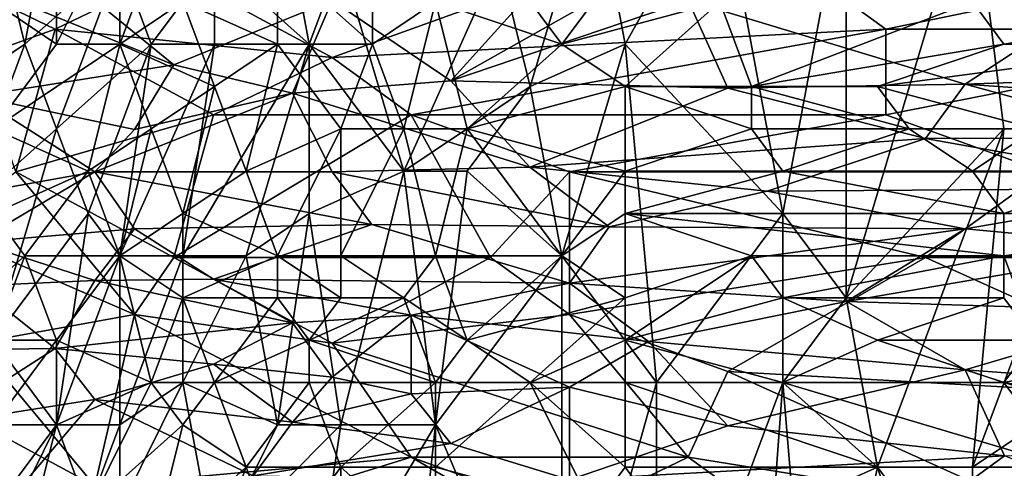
# Model space of a CAD drawing. Extents: x -0.3 to 0.3, y -0.266 to 0.266.
# Tile 176 of 256: x -0.185 to -0.144, y 0.173 to 0.192. Entities that reach past the tile are written whole.
import ezdxf

# ---------------------------------------------------------------- set-up
doc = ezdxf.new("R2010")
doc.units = 0

msp = doc.modelspace()

# ---------------------------------------------------------------- linework, layer by layer
for points in [[(-0.223522, 0.202731, 0.012), (-0.186436, 0.1716, 0.575792), (-0.185174, 0.170429, 0.584312)], [(-0.156664, 0.141082, 0.506885), (-0.20835, 0.187559, 0.012), (-0.223522, 0.202731, 0.012)], [(-0.156664, 0.141082, 0.506885), (-0.223522, 0.202731, 0.012), (-0.185174, 0.170429, 0.584312)], [(-0.140025, 0.186964, 0.769474), (-0.141346, 0.201117, 0.769267), (-0.145311, 0.197579, 0.769476)], [(-0.183631, 0.197579, 0.763275), (-0.186274, 0.19581, 0.762068), (-0.184953, 0.190503, 0.763834)], [(-0.183631, 0.197579, 0.763275), (-0.184953, 0.190503, 0.763834), (-0.180989, 0.194041, 0.765191)], [(-0.174381, 0.197626, 0.766906), (-0.177024, 0.194041, 0.766658), (-0.17306, 0.190503, 0.76798)], [(-0.17306, 0.190503, 0.76798), (-0.171739, 0.194041, 0.767885), (-0.174381, 0.197626, 0.766906)], [(-0.16381, 0.188733, 0.769291), (-0.161167, 0.197579, 0.768958), (-0.165132, 0.194041, 0.768817)], [(-0.16381, 0.188733, 0.769291), (-0.159846, 0.190503, 0.769474), (-0.161167, 0.197579, 0.768958)], [(-0.159846, 0.190503, 0.769474), (-0.155882, 0.197579, 0.769339), (-0.161167, 0.197579, 0.768958)], [(-0.153239, 0.183426, 0.769992), (-0.155882, 0.197579, 0.769339), (-0.159846, 0.190503, 0.769474)], [(-0.153239, 0.183426, 0.769992), (-0.150596, 0.197579, 0.769504), (-0.155882, 0.197579, 0.769339)], [(-0.150596, 0.197579, 0.769504), (-0.153239, 0.183426, 0.769992), (-0.150596, 0.179888, 0.77008)], [(-0.150596, 0.179888, 0.77008), (-0.145311, 0.197579, 0.769476), (-0.150596, 0.197579, 0.769504)], [(-0.150596, 0.179888, 0.77008), (-0.143989, 0.186964, 0.769687), (-0.145311, 0.197579, 0.769476)], [(-0.143989, 0.186964, 0.769687), (-0.140025, 0.186964, 0.769474), (-0.145311, 0.197579, 0.769476)], [(-0.186274, 0.19581, 0.762068), (-0.187596, 0.188733, 0.76256), (-0.184953, 0.190503, 0.763834)], [(-0.183631, 0.194041, 0.705367), (-0.180989, 0.19581, 0.70499), (-0.183631, 0.190503, 0.703499)], [(-0.183631, 0.190503, 0.703499), (-0.180989, 0.19581, 0.70499), (-0.180989, 0.190503, 0.702293)], [(-0.180989, 0.19581, 0.70499), (-0.179667, 0.194041, 0.703474), (-0.180989, 0.190503, 0.702293)], [(-0.155547, 0.195915, 0.693032), (-0.172099, 0.189944, 0.693253), (-0.17872, 0.193527, 0.693852)], [(-0.172099, 0.189944, 0.693253), (-0.155547, 0.195915, 0.693032), (-0.148926, 0.191138, 0.692397)], [(-0.137339, 0.193527, 0.692099), (-0.148926, 0.191138, 0.692397), (-0.155547, 0.195915, 0.693032)], [(-0.172099, 0.192332, 1.138751), (-0.167133, 0.188964, 1.13203), (-0.162168, 0.194484, 1.141397)], [(-0.162168, 0.194484, 1.141397), (-0.167133, 0.188964, 1.13203), (-0.158857, 0.193643, 1.139836)], [(-0.183631, 0.190503, 0.703499), (-0.186274, 0.192272, 0.706226), (-0.183631, 0.194041, 0.705367)], [(-0.183631, 0.186964, 0.765076), (-0.180989, 0.194041, 0.765191), (-0.184953, 0.190503, 0.763834)], [(-0.183631, 0.186964, 0.765076), (-0.179667, 0.190503, 0.766235), (-0.180989, 0.194041, 0.765191)], [(-0.179667, 0.190503, 0.766235), (-0.177024, 0.194041, 0.766658), (-0.180989, 0.194041, 0.765191)], [(-0.179667, 0.194041, 0.703474), (-0.178346, 0.192272, 0.702227), (-0.180989, 0.190503, 0.702293)], [(-0.177024, 0.190503, 0.767073), (-0.177024, 0.194041, 0.766658), (-0.179667, 0.190503, 0.766235)], [(-0.178346, 0.192272, 0.702227), (-0.174381, 0.194041, 0.702214), (-0.174381, 0.190503, 0.7008)], [(-0.177024, 0.190503, 0.767073), (-0.17306, 0.190503, 0.76798), (-0.177024, 0.194041, 0.766658)], [(-0.170417, 0.194041, 0.701883), (-0.170417, 0.190503, 0.700528), (-0.174381, 0.194041, 0.702214)], [(-0.170417, 0.190503, 0.700528), (-0.174381, 0.190503, 0.7008), (-0.174381, 0.194041, 0.702214)], [(-0.171739, 0.194041, 0.767885), (-0.17306, 0.190503, 0.76798), (-0.169096, 0.185195, 0.768971)], [(-0.165132, 0.194041, 0.768817), (-0.171739, 0.194041, 0.767885), (-0.169096, 0.185195, 0.768971)], [(-0.170417, 0.190503, 0.700528), (-0.170417, 0.194041, 0.701883), (-0.167774, 0.192272, 0.701159)], [(-0.16381, 0.188733, 0.769291), (-0.165132, 0.194041, 0.768817), (-0.169096, 0.185195, 0.768971)], [(-0.162489, 0.190503, 0.700794), (-0.167774, 0.192272, 0.701159), (-0.165132, 0.194041, 0.701926)], [(-0.167133, 0.188964, 1.13203), (-0.157202, 0.192332, 1.137468), (-0.158857, 0.193643, 1.139836)], [(-0.165132, 0.194041, 0.701926), (-0.159846, 0.194041, 0.702302), (-0.162489, 0.190503, 0.700794)], [(-0.162489, 0.190503, 0.700794), (-0.159846, 0.194041, 0.702302), (-0.155882, 0.192272, 0.702034)], [(-0.183685, 0.191138, 0.693928), (-0.188651, 0.193527, 0.694631), (-0.17872, 0.193527, 0.693852)], [(-0.186996, 0.189944, 0.69414), (-0.188651, 0.193527, 0.694631), (-0.183685, 0.191138, 0.693928)], [(-0.183685, 0.191138, 0.693928), (-0.17872, 0.193527, 0.693852), (-0.172099, 0.189944, 0.693253)], [(-0.148926, 0.191138, 0.692397), (-0.137339, 0.193527, 0.692099), (-0.130718, 0.191138, 0.691763)], [(-0.17872, 0.189647, 1.135152), (-0.185341, 0.192332, 1.141432), (-0.186996, 0.188329, 1.135152)], [(-0.186274, 0.186964, 0.703512), (-0.186274, 0.192272, 0.706226), (-0.183631, 0.190503, 0.703499)], [(-0.18203, 0.192332, 1.140555), (-0.185341, 0.192332, 1.141432), (-0.17872, 0.189647, 1.135152)], [(-0.18203, 0.192332, 1.140555), (-0.17872, 0.189647, 1.135152), (-0.172099, 0.192332, 1.138751)], [(-0.178346, 0.192272, 0.702227), (-0.177024, 0.188733, 0.700588), (-0.180989, 0.190503, 0.702293)], [(-0.17872, 0.189647, 1.135152), (-0.173754, 0.188461, 1.13203), (-0.172099, 0.192332, 1.138751)], [(-0.178346, 0.192272, 0.702227), (-0.174381, 0.190503, 0.7008), (-0.177024, 0.188733, 0.700588)], [(-0.172099, 0.192332, 1.138751), (-0.173754, 0.188461, 1.13203), (-0.167133, 0.188964, 1.13203)], [(-0.167774, 0.192272, 0.701159), (-0.169096, 0.186964, 0.699461), (-0.170417, 0.190503, 0.700528)], [(-0.166453, 0.186964, 0.699547), (-0.169096, 0.186964, 0.699461), (-0.167774, 0.192272, 0.701159)], [(-0.162489, 0.190503, 0.700794), (-0.166453, 0.186964, 0.699547), (-0.167774, 0.192272, 0.701159)], [(-0.155547, 0.188662, 1.130469), (-0.157202, 0.192332, 1.137468), (-0.167133, 0.188964, 1.13203)], [(-0.162489, 0.190503, 0.700794), (-0.155882, 0.192272, 0.702034), (-0.159846, 0.188733, 0.700525)], [(-0.15456, 0.188733, 0.701126), (-0.159846, 0.188733, 0.700525), (-0.155882, 0.192272, 0.702034)], [(-0.14065, 0.192075, 1.136713), (-0.157202, 0.192332, 1.137468), (-0.145615, 0.188828, 1.130469)], [(-0.145615, 0.188828, 1.130469), (-0.157202, 0.192332, 1.137468), (-0.155547, 0.188662, 1.130469)], [(-0.145311, 0.192272, 0.703282), (-0.15456, 0.188733, 0.701126), (-0.155882, 0.192272, 0.702034)], [(-0.15456, 0.188733, 0.701126), (-0.145311, 0.192272, 0.703282), (-0.143989, 0.190503, 0.702896)], [(-0.14065, 0.192075, 1.136713), (-0.145615, 0.188828, 1.130469), (-0.125753, 0.189529, 1.13203)], [(-0.145311, 0.192272, 0.703282), (-0.133418, 0.192272, 0.704426), (-0.143989, 0.190503, 0.702896)], [(-0.143989, 0.190503, 0.702896), (-0.133418, 0.192272, 0.704426), (-0.136061, 0.190503, 0.703648)], [(-0.185341, 0.185167, 0.693907), (-0.186996, 0.189944, 0.69414), (-0.183685, 0.191138, 0.693928)], [(-0.185341, 0.185167, 0.693907), (-0.183685, 0.191138, 0.693928), (-0.177065, 0.187555, 0.693391)], [(-0.177065, 0.187555, 0.693391), (-0.183685, 0.191138, 0.693928), (-0.172099, 0.189944, 0.693253)], [(-0.168788, 0.187555, 0.693019), (-0.172099, 0.189944, 0.693253), (-0.148926, 0.191138, 0.692397)], [(-0.168788, 0.187555, 0.693019), (-0.148926, 0.191138, 0.692397), (-0.148926, 0.187555, 0.692299)], [(-0.148926, 0.187555, 0.692299), (-0.148926, 0.191138, 0.692397), (-0.130718, 0.191138, 0.691763)], [(-0.148926, 0.187555, 0.692299), (-0.130718, 0.191138, 0.691763), (-0.142305, 0.185167, 0.692093)], [(-0.187596, 0.183426, 0.763566), (-0.184953, 0.190503, 0.763834), (-0.187596, 0.188733, 0.76256)], [(-0.184953, 0.190503, 0.763834), (-0.187596, 0.183426, 0.763566), (-0.183631, 0.186964, 0.765076)], [(-0.186274, 0.186964, 0.703512), (-0.183631, 0.190503, 0.703499), (-0.180989, 0.190503, 0.702293)], [(-0.186274, 0.186964, 0.703512), (-0.180989, 0.190503, 0.702293), (-0.18231, 0.185195, 0.70084)], [(-0.179667, 0.190503, 0.766235), (-0.183631, 0.186964, 0.765076), (-0.18231, 0.183426, 0.766133)], [(-0.18231, 0.183426, 0.766133), (-0.180989, 0.181657, 0.766854), (-0.179667, 0.190503, 0.766235)], [(-0.18231, 0.185195, 0.70084), (-0.180989, 0.190503, 0.702293), (-0.179667, 0.186964, 0.700563)], [(-0.179667, 0.186964, 0.700563), (-0.180989, 0.190503, 0.702293), (-0.177024, 0.188733, 0.700588)], [(-0.180989, 0.181657, 0.766854), (-0.177024, 0.190503, 0.767073), (-0.179667, 0.190503, 0.766235)], [(-0.177024, 0.190503, 0.767073), (-0.180989, 0.181657, 0.766854), (-0.178346, 0.181657, 0.767646)], [(-0.178346, 0.181657, 0.767646), (-0.17306, 0.190503, 0.76798), (-0.177024, 0.190503, 0.767073)], [(-0.175703, 0.181657, 0.768252), (-0.17306, 0.190503, 0.76798), (-0.178346, 0.181657, 0.767646)], [(-0.175703, 0.185195, 0.699323), (-0.177024, 0.188733, 0.700588), (-0.174381, 0.190503, 0.7008)], [(-0.175703, 0.185195, 0.699323), (-0.174381, 0.190503, 0.7008), (-0.171739, 0.186964, 0.699486)], [(-0.175703, 0.181657, 0.768252), (-0.17306, 0.183426, 0.768546), (-0.17306, 0.190503, 0.76798)], [(-0.171739, 0.186964, 0.699486), (-0.174381, 0.190503, 0.7008), (-0.170417, 0.190503, 0.700528)], [(-0.17306, 0.190503, 0.76798), (-0.17306, 0.183426, 0.768546), (-0.169096, 0.185195, 0.768971)], [(-0.169096, 0.186964, 0.699461), (-0.171739, 0.186964, 0.699486), (-0.170417, 0.190503, 0.700528)], [(-0.159846, 0.188733, 0.700525), (-0.166453, 0.186964, 0.699547), (-0.162489, 0.190503, 0.700794)], [(-0.162489, 0.181657, 0.769753), (-0.159846, 0.190503, 0.769474), (-0.16381, 0.188733, 0.769291)], [(-0.158525, 0.17635, 0.770145), (-0.159846, 0.190503, 0.769474), (-0.162489, 0.181657, 0.769753)], [(-0.158525, 0.17635, 0.770145), (-0.153239, 0.183426, 0.769992), (-0.159846, 0.190503, 0.769474)], [(-0.15456, 0.188733, 0.701126), (-0.143989, 0.190503, 0.702896), (-0.149275, 0.188733, 0.701816)], [(-0.149275, 0.188733, 0.701816), (-0.143989, 0.190503, 0.702896), (-0.136061, 0.190503, 0.703648)], [(-0.142668, 0.186964, 0.702208), (-0.149275, 0.188733, 0.701816), (-0.136061, 0.190503, 0.703648)], [(-0.177065, 0.187555, 0.693391), (-0.172099, 0.189944, 0.693253), (-0.168788, 0.187555, 0.693019)], [(-0.180375, 0.186941, 1.130469), (-0.17872, 0.189647, 1.135152), (-0.186996, 0.188329, 1.135152)], [(-0.173754, 0.188461, 1.13203), (-0.17872, 0.189647, 1.135152), (-0.180375, 0.186941, 1.130469)], [(-0.125753, 0.189529, 1.13203), (-0.145615, 0.188828, 1.130469), (-0.127408, 0.187555, 1.128029)], [(-0.179667, 0.186964, 0.700563), (-0.177024, 0.188733, 0.700588), (-0.178346, 0.183426, 0.699288)], [(-0.178346, 0.183426, 0.699288), (-0.177024, 0.188733, 0.700588), (-0.175703, 0.185195, 0.699323)], [(-0.173754, 0.188461, 1.13203), (-0.163823, 0.185358, 1.124224), (-0.167133, 0.188964, 1.13203)], [(-0.166453, 0.185195, 0.769251), (-0.16381, 0.188733, 0.769291), (-0.169096, 0.185195, 0.768971)], [(-0.155547, 0.188662, 1.130469), (-0.167133, 0.188964, 1.13203), (-0.163823, 0.185358, 1.124224)], [(-0.159846, 0.185195, 0.699767), (-0.166453, 0.186964, 0.699547), (-0.159846, 0.188733, 0.700525)], [(-0.166453, 0.185195, 0.769251), (-0.162489, 0.181657, 0.769753), (-0.16381, 0.188733, 0.769291)], [(-0.159846, 0.188733, 0.700525), (-0.15456, 0.188733, 0.701126), (-0.15456, 0.186964, 0.700714)], [(-0.159846, 0.185195, 0.699767), (-0.159846, 0.188733, 0.700525), (-0.15456, 0.186964, 0.700714)], [(-0.145615, 0.188828, 1.130469), (-0.155547, 0.188662, 1.130469), (-0.147271, 0.186552, 1.125785)], [(-0.147953, 0.186964, 0.701596), (-0.15456, 0.188733, 0.701126), (-0.149275, 0.188733, 0.701816)], [(-0.15456, 0.186964, 0.700714), (-0.15456, 0.188733, 0.701126), (-0.147953, 0.186964, 0.701596)], [(-0.147953, 0.186964, 0.701596), (-0.149275, 0.188733, 0.701816), (-0.142668, 0.186964, 0.702208)], [(-0.147271, 0.186552, 1.125785), (-0.137339, 0.186573, 1.125785), (-0.145615, 0.188828, 1.130469)], [(-0.145615, 0.188828, 1.130469), (-0.137339, 0.186573, 1.125785), (-0.127408, 0.187555, 1.128029)], [(-0.188651, 0.183973, 1.127349), (-0.18203, 0.185167, 1.127346), (-0.186996, 0.188329, 1.135152)], [(-0.186996, 0.188329, 1.135152), (-0.18203, 0.185167, 1.127346), (-0.180375, 0.186941, 1.130469)], [(-0.180375, 0.186941, 1.130469), (-0.18203, 0.185167, 1.127346), (-0.173754, 0.188461, 1.13203)], [(-0.18203, 0.185167, 1.127346), (-0.172099, 0.185167, 1.125027), (-0.173754, 0.188461, 1.13203)], [(-0.163823, 0.185358, 1.124224), (-0.173754, 0.188461, 1.13203), (-0.172099, 0.185167, 1.125027)], [(-0.147271, 0.186552, 1.125785), (-0.155547, 0.188662, 1.130469), (-0.163823, 0.185358, 1.124224)], [(-0.20835, 0.187559, 0.012), (-0.156664, 0.141082, 0.506885), (-0.155774, 0.139976, 0.50601)], [(-0.20835, 0.187559, 0.012), (-0.155774, 0.139976, 0.50601), (-0.20747, 0.186517, 0.010433)], [(-0.17872, 0.181584, 0.693579), (-0.185341, 0.185167, 0.693907), (-0.177065, 0.187555, 0.693391)], [(-0.17872, 0.181584, 0.693579), (-0.168788, 0.187555, 0.693019), (-0.165478, 0.181584, 0.692974)], [(-0.17872, 0.181584, 0.693579), (-0.177065, 0.187555, 0.693391), (-0.168788, 0.187555, 0.693019)], [(-0.162168, 0.185167, 0.692735), (-0.168788, 0.187555, 0.693019), (-0.148926, 0.187555, 0.692299)], [(-0.165478, 0.181584, 0.692974), (-0.168788, 0.187555, 0.693019), (-0.162168, 0.185167, 0.692735)], [(-0.142305, 0.185167, 0.692093), (-0.162168, 0.185167, 0.692735), (-0.148926, 0.187555, 0.692299)], [(-0.186274, 0.178119, 0.765273), (-0.183631, 0.186964, 0.765076), (-0.187596, 0.183426, 0.763566)], [(-0.186274, 0.183426, 0.702194), (-0.186274, 0.186964, 0.703512), (-0.18231, 0.185195, 0.70084)], [(-0.183631, 0.186964, 0.765076), (-0.186274, 0.178119, 0.765273), (-0.18231, 0.183426, 0.766133)], [(-0.18231, 0.185195, 0.70084), (-0.179667, 0.186964, 0.700563), (-0.180989, 0.181657, 0.699491)], [(-0.180989, 0.181657, 0.699491), (-0.179667, 0.186964, 0.700563), (-0.178346, 0.183426, 0.699288)], [(-0.175703, 0.185195, 0.699323), (-0.171739, 0.186964, 0.699486), (-0.174381, 0.181657, 0.698541)], [(-0.171739, 0.186964, 0.699486), (-0.171739, 0.181657, 0.698469), (-0.174381, 0.181657, 0.698541)], [(-0.167774, 0.181657, 0.698594), (-0.171739, 0.181657, 0.698469), (-0.169096, 0.186964, 0.699461)], [(-0.169096, 0.186964, 0.699461), (-0.171739, 0.181657, 0.698469), (-0.171739, 0.186964, 0.699486)], [(-0.169096, 0.186964, 0.699461), (-0.166453, 0.186964, 0.699547), (-0.167774, 0.181657, 0.698594)], [(-0.167774, 0.181657, 0.698594), (-0.166453, 0.186964, 0.699547), (-0.162489, 0.181657, 0.699043)], [(-0.162489, 0.181657, 0.699043), (-0.166453, 0.186964, 0.699547), (-0.159846, 0.185195, 0.699767)], [(-0.159846, 0.185195, 0.699767), (-0.15456, 0.186964, 0.700714), (-0.153239, 0.185195, 0.700579)], [(-0.153239, 0.185195, 0.700579), (-0.15456, 0.186964, 0.700714), (-0.147953, 0.186964, 0.701596)], [(-0.153239, 0.185195, 0.700579), (-0.147953, 0.186964, 0.701596), (-0.145311, 0.185195, 0.701638)], [(-0.149275, 0.172812, 0.770217), (-0.143989, 0.186964, 0.769687), (-0.150596, 0.179888, 0.77008)], [(-0.149275, 0.172812, 0.770217), (-0.145311, 0.172812, 0.770026), (-0.143989, 0.186964, 0.769687)], [(-0.147953, 0.186964, 0.701596), (-0.142668, 0.186964, 0.702208), (-0.145311, 0.185195, 0.701638)], [(-0.145311, 0.185195, 0.701638), (-0.142668, 0.186964, 0.702208), (-0.138704, 0.185195, 0.702364)], [(-0.145311, 0.172812, 0.770026), (-0.140025, 0.186964, 0.769474), (-0.143989, 0.186964, 0.769687)], [(-0.145311, 0.172812, 0.770026), (-0.140025, 0.17635, 0.769616), (-0.140025, 0.186964, 0.769474)], [(-0.20747, 0.186517, 0.010433), (-0.155774, 0.139976, 0.50601), (-0.155125, 0.138744, 0.505181)], [(-0.20747, 0.186517, 0.010433), (-0.155125, 0.138744, 0.505181), (-0.20675, 0.185348, 0.008894)], [(-0.147271, 0.186552, 1.125785), (-0.163823, 0.185358, 1.124224), (-0.153891, 0.18435, 1.121101)], [(-0.147271, 0.186552, 1.125785), (-0.153891, 0.18435, 1.121101), (-0.135684, 0.184484, 1.121101)], [(-0.137339, 0.186573, 1.125785), (-0.147271, 0.186552, 1.125785), (-0.135684, 0.184484, 1.121101)], [(-0.20675, 0.185348, 0.008894), (-0.155125, 0.138744, 0.505181), (-0.154766, 0.137417, 0.504428)], [(-0.20675, 0.185348, 0.008894), (-0.154766, 0.137417, 0.504428), (-0.206202, 0.184071, 0.007408)], [(-0.18203, 0.185167, 1.127346), (-0.188651, 0.183973, 1.127349), (-0.186996, 0.182222, 1.122662)], [(-0.188651, 0.182778, 0.694378), (-0.185341, 0.185167, 0.693907), (-0.180375, 0.179195, 0.693876)], [(-0.186996, 0.182222, 1.122662), (-0.180375, 0.182778, 1.121473), (-0.18203, 0.185167, 1.127346)], [(-0.186274, 0.183426, 0.702194), (-0.18231, 0.185195, 0.70084), (-0.184953, 0.181657, 0.700972)], [(-0.180375, 0.179195, 0.693876), (-0.185341, 0.185167, 0.693907), (-0.17872, 0.181584, 0.693579)], [(-0.18231, 0.185195, 0.70084), (-0.180989, 0.181657, 0.699491), (-0.184953, 0.181657, 0.700972)], [(-0.172099, 0.185167, 1.125027), (-0.18203, 0.185167, 1.127346), (-0.170444, 0.182965, 1.11954)], [(-0.170444, 0.182965, 1.11954), (-0.18203, 0.185167, 1.127346), (-0.180375, 0.182778, 1.121473)], [(-0.178346, 0.183426, 0.699288), (-0.175703, 0.185195, 0.699323), (-0.174381, 0.181657, 0.698541)], [(-0.171739, 0.174581, 0.769365), (-0.169096, 0.185195, 0.768971), (-0.17306, 0.183426, 0.768546)], [(-0.163823, 0.185358, 1.124224), (-0.172099, 0.185167, 1.125027), (-0.160512, 0.182869, 1.117979)], [(-0.170444, 0.182965, 1.11954), (-0.160512, 0.182869, 1.117979), (-0.172099, 0.185167, 1.125027)], [(-0.171739, 0.174581, 0.769365), (-0.167774, 0.174581, 0.769729), (-0.169096, 0.185195, 0.768971)], [(-0.167774, 0.174581, 0.769729), (-0.166453, 0.185195, 0.769251), (-0.169096, 0.185195, 0.768971)], [(-0.162489, 0.181657, 0.769753), (-0.166453, 0.185195, 0.769251), (-0.167774, 0.174581, 0.769729)], [(-0.162168, 0.179195, 0.693036), (-0.165478, 0.181584, 0.692974), (-0.162168, 0.185167, 0.692735)], [(-0.163823, 0.185358, 1.124224), (-0.160512, 0.182869, 1.117979), (-0.153891, 0.18435, 1.121101)], [(-0.162489, 0.181657, 0.699043), (-0.159846, 0.185195, 0.699767), (-0.159846, 0.183426, 0.6995)], [(-0.147271, 0.181584, 0.692403), (-0.162168, 0.185167, 0.692735), (-0.142305, 0.185167, 0.692093)], [(-0.162168, 0.179195, 0.693036), (-0.162168, 0.185167, 0.692735), (-0.147271, 0.181584, 0.692403)], [(-0.159846, 0.183426, 0.6995), (-0.153239, 0.185195, 0.700579), (-0.143989, 0.183426, 0.701595)], [(-0.159846, 0.185195, 0.699767), (-0.153239, 0.185195, 0.700579), (-0.159846, 0.183426, 0.6995)], [(-0.143989, 0.183426, 0.701595), (-0.153239, 0.185195, 0.700579), (-0.145311, 0.185195, 0.701638)], [(-0.147271, 0.181584, 0.692403), (-0.142305, 0.185167, 0.692093), (-0.130718, 0.181584, 0.691871)], [(-0.145311, 0.185195, 0.701638), (-0.138704, 0.185195, 0.702364), (-0.143989, 0.183426, 0.701595)], [(-0.143989, 0.183426, 0.701595), (-0.138704, 0.185195, 0.702364), (-0.130775, 0.183426, 0.703002)], [(-0.160512, 0.182869, 1.117979), (-0.145615, 0.182778, 1.11692), (-0.153891, 0.18435, 1.121101)], [(-0.145615, 0.182778, 1.11692), (-0.135684, 0.184484, 1.121101), (-0.153891, 0.18435, 1.121101)], [(-0.145615, 0.182778, 1.11692), (-0.137339, 0.182017, 1.114856), (-0.135684, 0.184484, 1.121101)], [(-0.206202, 0.184071, 0.007408), (-0.154766, 0.137417, 0.504428), (-0.154662, 0.136025, 0.503751)], [(-0.206202, 0.184071, 0.007408), (-0.154662, 0.136025, 0.503751), (-0.205837, 0.182709, 0.006)], [(-0.184953, 0.181657, 0.700972), (-0.188917, 0.178119, 0.702315), (-0.186274, 0.183426, 0.702194)], [(-0.183631, 0.174581, 0.766902), (-0.18231, 0.183426, 0.766133), (-0.186274, 0.178119, 0.765273)], [(-0.180989, 0.181657, 0.766854), (-0.18231, 0.183426, 0.766133), (-0.183631, 0.174581, 0.766902)], [(-0.178346, 0.179888, 0.698671), (-0.180989, 0.181657, 0.699491), (-0.178346, 0.183426, 0.699288)], [(-0.178346, 0.179888, 0.698671), (-0.178346, 0.183426, 0.699288), (-0.174381, 0.181657, 0.698541)], [(-0.174381, 0.174581, 0.769033), (-0.17306, 0.183426, 0.768546), (-0.175703, 0.181657, 0.768252)], [(-0.174381, 0.174581, 0.769033), (-0.171739, 0.174581, 0.769365), (-0.17306, 0.183426, 0.768546)], [(-0.162489, 0.181657, 0.699043), (-0.159846, 0.183426, 0.6995), (-0.159846, 0.179888, 0.699281)], [(-0.159846, 0.183426, 0.6995), (-0.143989, 0.183426, 0.701595), (-0.143989, 0.181657, 0.701484)], [(-0.159846, 0.183426, 0.6995), (-0.143989, 0.181657, 0.701484), (-0.15456, 0.181657, 0.700061)], [(-0.159846, 0.179888, 0.699281), (-0.159846, 0.183426, 0.6995), (-0.15456, 0.181657, 0.700061)], [(-0.153239, 0.17635, 0.770219), (-0.153239, 0.183426, 0.769992), (-0.158525, 0.17635, 0.770145)], [(-0.153239, 0.17635, 0.770219), (-0.150596, 0.179888, 0.77008), (-0.153239, 0.183426, 0.769992)], [(-0.130775, 0.183426, 0.703002), (-0.132097, 0.181657, 0.702811), (-0.143989, 0.181657, 0.701484)], [(-0.130775, 0.183426, 0.703002), (-0.143989, 0.181657, 0.701484), (-0.143989, 0.183426, 0.701595)], [(-0.180375, 0.182778, 1.121473), (-0.177065, 0.18067, 1.114856), (-0.170444, 0.182965, 1.11954)], [(-0.177065, 0.18067, 1.114856), (-0.162168, 0.180507, 1.111734), (-0.170444, 0.182965, 1.11954)], [(-0.162168, 0.180507, 1.111734), (-0.160512, 0.182869, 1.117979), (-0.170444, 0.182965, 1.11954)], [(-0.205837, 0.182709, 0.006), (-0.154662, 0.136025, 0.503751), (-0.154847, 0.134607, 0.503174)], [(-0.205837, 0.182709, 0.006), (-0.154847, 0.134607, 0.503174), (-0.20566, 0.181285, 0.004695)], [(-0.186996, 0.178001, 0.694604), (-0.188651, 0.182778, 0.694378), (-0.180375, 0.179195, 0.693876)], [(-0.180375, 0.182778, 1.121473), (-0.186996, 0.182222, 1.122662), (-0.18203, 0.180624, 1.116418)], [(-0.18203, 0.180624, 1.116418), (-0.177065, 0.18067, 1.114856), (-0.180375, 0.182778, 1.121473)], [(-0.160512, 0.182869, 1.117979), (-0.162168, 0.180507, 1.111734), (-0.145615, 0.182778, 1.11692)], [(-0.162168, 0.180507, 1.111734), (-0.150581, 0.179747, 1.108611), (-0.145615, 0.182778, 1.11692)], [(-0.150581, 0.179747, 1.108611), (-0.137339, 0.182017, 1.114856), (-0.145615, 0.182778, 1.11692)], [(-0.18203, 0.180624, 1.116418), (-0.186996, 0.182222, 1.122662), (-0.186996, 0.18039, 1.117988)], [(-0.137339, 0.182017, 1.114856), (-0.150581, 0.179747, 1.108611), (-0.137339, 0.179322, 1.10705)], [(-0.20566, 0.181285, 0.004695), (-0.155258, 0.133214, 0.502694), (-0.205674, 0.179823, 0.003515)], [(-0.20566, 0.181285, 0.004695), (-0.154847, 0.134607, 0.503174), (-0.155258, 0.133214, 0.502694)], [(-0.184953, 0.181657, 0.700972), (-0.186274, 0.178119, 0.700758), (-0.188917, 0.178119, 0.702315)], [(-0.183631, 0.178119, 0.69966), (-0.186274, 0.178119, 0.700758), (-0.184953, 0.181657, 0.700972)], [(-0.183631, 0.178119, 0.69966), (-0.184953, 0.181657, 0.700972), (-0.180989, 0.181657, 0.699491)], [(-0.183631, 0.178119, 0.69966), (-0.180989, 0.181657, 0.699491), (-0.179667, 0.17635, 0.6985)], [(-0.180989, 0.181657, 0.766854), (-0.183631, 0.174581, 0.766902), (-0.180989, 0.174581, 0.767712)], [(-0.180989, 0.174581, 0.767712), (-0.178346, 0.17635, 0.768191), (-0.178346, 0.181657, 0.767646)], [(-0.180989, 0.174581, 0.767712), (-0.178346, 0.181657, 0.767646), (-0.180989, 0.181657, 0.766854)], [(-0.179667, 0.17635, 0.6985), (-0.180989, 0.181657, 0.699491), (-0.178346, 0.179888, 0.698671)], [(-0.172099, 0.178001, 0.693588), (-0.180375, 0.179195, 0.693876), (-0.17872, 0.181584, 0.693579)], [(-0.172099, 0.178001, 0.693588), (-0.17872, 0.181584, 0.693579), (-0.165478, 0.181584, 0.692974)], [(-0.174381, 0.179888, 0.69833), (-0.178346, 0.179888, 0.698671), (-0.174381, 0.181657, 0.698541)], [(-0.178346, 0.17635, 0.768191), (-0.175703, 0.181657, 0.768252), (-0.178346, 0.181657, 0.767646)], [(-0.175703, 0.181657, 0.768252), (-0.178346, 0.17635, 0.768191), (-0.174381, 0.174581, 0.769033)], [(-0.171739, 0.179888, 0.698297), (-0.174381, 0.181657, 0.698541), (-0.171739, 0.181657, 0.698469)], [(-0.174381, 0.179888, 0.69833), (-0.174381, 0.181657, 0.698541), (-0.171739, 0.179888, 0.698297)], [(-0.165478, 0.181584, 0.692974), (-0.162168, 0.179195, 0.693036), (-0.172099, 0.178001, 0.693588)], [(-0.169096, 0.179888, 0.698379), (-0.171739, 0.181657, 0.698469), (-0.167774, 0.181657, 0.698594)], [(-0.171739, 0.179888, 0.698297), (-0.171739, 0.181657, 0.698469), (-0.169096, 0.179888, 0.698379)], [(-0.169096, 0.179888, 0.698379), (-0.167774, 0.181657, 0.698594), (-0.166453, 0.178119, 0.698528)], [(-0.166453, 0.178119, 0.698528), (-0.167774, 0.181657, 0.698594), (-0.162489, 0.181657, 0.699043)], [(-0.162489, 0.162198, 0.770543), (-0.162489, 0.181657, 0.769753), (-0.167774, 0.174581, 0.769729)], [(-0.162489, 0.181657, 0.699043), (-0.159846, 0.179888, 0.699281), (-0.166453, 0.178119, 0.698528)], [(-0.162489, 0.162198, 0.770543), (-0.158525, 0.17635, 0.770145), (-0.162489, 0.181657, 0.769753)], [(-0.155547, 0.176807, 0.69309), (-0.162168, 0.179195, 0.693036), (-0.147271, 0.181584, 0.692403)], [(-0.159846, 0.178119, 0.699277), (-0.15456, 0.181657, 0.700061), (-0.153239, 0.179888, 0.70019)], [(-0.159846, 0.178119, 0.699277), (-0.159846, 0.179888, 0.699281), (-0.15456, 0.181657, 0.700061)], [(-0.155547, 0.176807, 0.69309), (-0.147271, 0.181584, 0.692403), (-0.134029, 0.175613, 0.692586)], [(-0.153239, 0.179888, 0.70019), (-0.15456, 0.181657, 0.700061), (-0.143989, 0.181657, 0.701484)], [(-0.143989, 0.181657, 0.701484), (-0.143989, 0.179888, 0.701454), (-0.153239, 0.179888, 0.70019)], [(-0.134029, 0.175613, 0.692586), (-0.147271, 0.181584, 0.692403), (-0.130718, 0.181584, 0.691871)], [(-0.132097, 0.181657, 0.702811), (-0.142668, 0.178119, 0.701661), (-0.143989, 0.181657, 0.701484)], [(-0.142668, 0.178119, 0.701661), (-0.143989, 0.179888, 0.701454), (-0.143989, 0.181657, 0.701484)], [(-0.186996, 0.18039, 1.117988), (-0.183685, 0.177769, 1.108611), (-0.18203, 0.180624, 1.116418)], [(-0.183685, 0.177769, 1.108611), (-0.173754, 0.178852, 1.108611), (-0.18203, 0.180624, 1.116418)], [(-0.18203, 0.180624, 1.116418), (-0.173754, 0.178852, 1.108611), (-0.177065, 0.18067, 1.114856)], [(-0.177065, 0.18067, 1.114856), (-0.168788, 0.179171, 1.108611), (-0.162168, 0.180507, 1.111734)], [(-0.173754, 0.178852, 1.108611), (-0.168788, 0.179171, 1.108611), (-0.177065, 0.18067, 1.114856)], [(-0.162168, 0.180507, 1.111734), (-0.168788, 0.179171, 1.108611), (-0.158857, 0.178064, 1.103928)], [(-0.162168, 0.180507, 1.111734), (-0.158857, 0.178064, 1.103928), (-0.150581, 0.179747, 1.108611)], [(-0.186996, 0.177731, 1.110173), (-0.183685, 0.177769, 1.108611), (-0.186996, 0.18039, 1.117988)], [(-0.205674, 0.179823, 0.003515), (-0.155832, 0.131889, 0.502302), (-0.205879, 0.178348, 0.00248)], [(-0.205674, 0.179823, 0.003515), (-0.155258, 0.133214, 0.502694), (-0.155832, 0.131889, 0.502302)], [(-0.179667, 0.17635, 0.6985), (-0.178346, 0.179888, 0.698671), (-0.177024, 0.17635, 0.698238)], [(-0.177024, 0.17635, 0.698238), (-0.178346, 0.179888, 0.698671), (-0.174381, 0.179888, 0.69833)], [(-0.177024, 0.17635, 0.698238), (-0.174381, 0.179888, 0.69833), (-0.17306, 0.178119, 0.698179)], [(-0.17306, 0.178119, 0.698179), (-0.174381, 0.179888, 0.69833), (-0.171739, 0.179888, 0.698297)], [(-0.17306, 0.178119, 0.698179), (-0.171739, 0.179888, 0.698297), (-0.169096, 0.179888, 0.698379)], [(-0.167774, 0.17635, 0.698441), (-0.17306, 0.178119, 0.698179), (-0.169096, 0.179888, 0.698379)], [(-0.167774, 0.17635, 0.698441), (-0.169096, 0.179888, 0.698379), (-0.166453, 0.178119, 0.698528)], [(-0.16381, 0.17635, 0.698852), (-0.166453, 0.178119, 0.698528), (-0.159846, 0.179888, 0.699281)], [(-0.159846, 0.178119, 0.699277), (-0.16381, 0.17635, 0.698852), (-0.159846, 0.179888, 0.699281)], [(-0.153239, 0.17635, 0.700266), (-0.159846, 0.178119, 0.699277), (-0.153239, 0.179888, 0.70019)], [(-0.158857, 0.178064, 1.103928), (-0.145615, 0.176876, 1.099244), (-0.150581, 0.179747, 1.108611)], [(-0.143989, 0.179888, 0.701454), (-0.149275, 0.178119, 0.700734), (-0.153239, 0.179888, 0.70019)], [(-0.149275, 0.172812, 0.770217), (-0.150596, 0.179888, 0.77008), (-0.153239, 0.17635, 0.770219)], [(-0.153239, 0.17635, 0.700266), (-0.153239, 0.179888, 0.70019), (-0.149275, 0.178119, 0.700734)], [(-0.150581, 0.179747, 1.108611), (-0.145615, 0.176876, 1.099244), (-0.137339, 0.179322, 1.10705)], [(-0.149275, 0.178119, 0.700734), (-0.143989, 0.179888, 0.701454), (-0.142668, 0.178119, 0.701661)], [(-0.145615, 0.176876, 1.099244), (-0.132374, 0.175913, 1.096122), (-0.137339, 0.179322, 1.10705)], [(-0.18203, 0.17203, 0.695121), (-0.186996, 0.178001, 0.694604), (-0.180375, 0.179195, 0.693876)], [(-0.183685, 0.177769, 1.108611), (-0.177065, 0.177114, 1.103928), (-0.173754, 0.178852, 1.108611)], [(-0.18203, 0.17203, 0.695121), (-0.180375, 0.179195, 0.693876), (-0.168788, 0.173224, 0.694199)], [(-0.180375, 0.179195, 0.693876), (-0.172099, 0.178001, 0.693588), (-0.168788, 0.173224, 0.694199)], [(-0.172099, 0.176581, 1.100805), (-0.173754, 0.178852, 1.108611), (-0.177065, 0.177114, 1.103928)], [(-0.168788, 0.179171, 1.108611), (-0.173754, 0.178852, 1.108611), (-0.172099, 0.176581, 1.100805)], [(-0.157202, 0.173224, 0.693624), (-0.172099, 0.178001, 0.693588), (-0.162168, 0.179195, 0.693036)], [(-0.172099, 0.176581, 1.100805), (-0.168788, 0.175874, 1.097683), (-0.168788, 0.179171, 1.108611)], [(-0.158857, 0.178064, 1.103928), (-0.168788, 0.179171, 1.108611), (-0.162168, 0.176152, 1.097683)], [(-0.168788, 0.175874, 1.097683), (-0.162168, 0.176152, 1.097683), (-0.168788, 0.179171, 1.108611)], [(-0.155547, 0.176807, 0.69309), (-0.157202, 0.173224, 0.693624), (-0.162168, 0.179195, 0.693036)], [(-0.205879, 0.178348, 0.00248), (-0.156552, 0.130653, 0.502002), (-0.206098, 0.177305, 0.002352)], [(-0.205879, 0.178348, 0.00248), (-0.155832, 0.131889, 0.502302), (-0.156552, 0.130653, 0.502002)], [(-0.188651, 0.175613, 0.695102), (-0.186996, 0.178001, 0.694604), (-0.18203, 0.17203, 0.695121)], [(-0.186274, 0.174581, 0.70011), (-0.186274, 0.178119, 0.700758), (-0.183631, 0.178119, 0.69966)], [(-0.183631, 0.174581, 0.699152), (-0.186274, 0.174581, 0.70011), (-0.183631, 0.178119, 0.69966)], [(-0.186274, 0.169274, 0.766779), (-0.183631, 0.174581, 0.766902), (-0.186274, 0.178119, 0.765273)], [(-0.183631, 0.174581, 0.699152), (-0.183631, 0.178119, 0.69966), (-0.179667, 0.17635, 0.6985)], [(-0.17306, 0.17635, 0.698166), (-0.177024, 0.17635, 0.698238), (-0.17306, 0.178119, 0.698179)], [(-0.17306, 0.17635, 0.698166), (-0.17306, 0.178119, 0.698179), (-0.167774, 0.17635, 0.698441)], [(-0.168788, 0.173224, 0.694199), (-0.172099, 0.178001, 0.693588), (-0.157202, 0.173224, 0.693624)], [(-0.167774, 0.17635, 0.698441), (-0.166453, 0.178119, 0.698528), (-0.16381, 0.17635, 0.698852)], [(-0.159846, 0.178119, 0.699277), (-0.159846, 0.17635, 0.69934), (-0.16381, 0.17635, 0.698852)], [(-0.158857, 0.178064, 1.103928), (-0.162168, 0.176152, 1.097683), (-0.155547, 0.174535, 1.091438)], [(-0.159846, 0.17635, 0.69934), (-0.159846, 0.178119, 0.699277), (-0.153239, 0.17635, 0.700266)], [(-0.145615, 0.176876, 1.099244), (-0.158857, 0.178064, 1.103928), (-0.155547, 0.174535, 1.091438)], [(-0.153239, 0.17635, 0.700266), (-0.149275, 0.178119, 0.700734), (-0.143989, 0.17635, 0.701595)], [(-0.143989, 0.17635, 0.701595), (-0.149275, 0.178119, 0.700734), (-0.142668, 0.178119, 0.701661)], [(-0.143989, 0.17635, 0.701595), (-0.142668, 0.178119, 0.701661), (-0.134739, 0.178119, 0.702595)], [(-0.133418, 0.174581, 0.703086), (-0.143989, 0.17635, 0.701595), (-0.134739, 0.178119, 0.702595)], [(-0.188651, 0.17459, 1.100805), (-0.183685, 0.177769, 1.108611), (-0.186996, 0.177731, 1.110173)], [(-0.18203, 0.175638, 1.100805), (-0.183685, 0.177769, 1.108611), (-0.188651, 0.17459, 1.100805)], [(-0.177065, 0.177114, 1.103928), (-0.183685, 0.177769, 1.108611), (-0.18203, 0.175638, 1.100805)], [(-0.206098, 0.177305, 0.002352), (-0.157361, 0.129463, 0.501767), (-0.206802, 0.175304, 0.001701)], [(-0.206098, 0.177305, 0.002352), (-0.156552, 0.130653, 0.502002), (-0.157361, 0.129463, 0.501767)], [(-0.173754, 0.174692, 1.094561), (-0.177065, 0.177114, 1.103928), (-0.18203, 0.175638, 1.100805)], [(-0.177065, 0.177114, 1.103928), (-0.173754, 0.174692, 1.094561), (-0.172099, 0.176581, 1.100805)], [(-0.157202, 0.173224, 0.693624), (-0.155547, 0.176807, 0.69309), (-0.142305, 0.170836, 0.693664)], [(-0.14396, 0.173291, 1.086754), (-0.145615, 0.176876, 1.099244), (-0.155547, 0.174535, 1.091438)], [(-0.142305, 0.170836, 0.693664), (-0.155547, 0.176807, 0.69309), (-0.134029, 0.175613, 0.692586)], [(-0.145615, 0.176876, 1.099244), (-0.135684, 0.173679, 1.088316), (-0.132374, 0.175913, 1.096122)], [(-0.14396, 0.173291, 1.086754), (-0.135684, 0.173679, 1.088316), (-0.145615, 0.176876, 1.099244)], [(-0.18231, 0.171043, 0.698699), (-0.183631, 0.174581, 0.699152), (-0.179667, 0.17635, 0.6985)], [(-0.18231, 0.171043, 0.698699), (-0.179667, 0.17635, 0.6985), (-0.178346, 0.174581, 0.698272)], [(-0.177024, 0.169274, 0.76906), (-0.178346, 0.17635, 0.768191), (-0.180989, 0.171043, 0.768123)], [(-0.180989, 0.171043, 0.768123), (-0.178346, 0.17635, 0.768191), (-0.180989, 0.174581, 0.767712)], [(-0.178346, 0.174581, 0.698272), (-0.179667, 0.17635, 0.6985), (-0.177024, 0.17635, 0.698238)], [(-0.178346, 0.174581, 0.698272), (-0.177024, 0.17635, 0.698238), (-0.175703, 0.172812, 0.698216)], [(-0.177024, 0.169274, 0.76906), (-0.174381, 0.174581, 0.769033), (-0.178346, 0.17635, 0.768191)], [(-0.175703, 0.172812, 0.698216), (-0.177024, 0.17635, 0.698238), (-0.17306, 0.17635, 0.698166)], [(-0.171739, 0.172812, 0.698346), (-0.175703, 0.172812, 0.698216), (-0.17306, 0.17635, 0.698166)], [(-0.173754, 0.174692, 1.094561), (-0.168788, 0.175874, 1.097683), (-0.172099, 0.176581, 1.100805)], [(-0.171739, 0.172812, 0.698346), (-0.17306, 0.17635, 0.698166), (-0.167774, 0.17635, 0.698441)], [(-0.171739, 0.172812, 0.698346), (-0.167774, 0.17635, 0.698441), (-0.167774, 0.172812, 0.698655)], [(-0.167774, 0.172812, 0.698655), (-0.167774, 0.17635, 0.698441), (-0.16381, 0.17635, 0.698852)], [(-0.161167, 0.171043, 0.69962), (-0.167774, 0.172812, 0.698655), (-0.16381, 0.17635, 0.698852)], [(-0.159846, 0.172812, 0.699603), (-0.16381, 0.17635, 0.698852), (-0.159846, 0.17635, 0.69934)], [(-0.161167, 0.171043, 0.69962), (-0.16381, 0.17635, 0.698852), (-0.159846, 0.172812, 0.699603)], [(-0.162489, 0.162198, 0.770543), (-0.158525, 0.162198, 0.770625), (-0.158525, 0.17635, 0.770145)], [(-0.149275, 0.172812, 0.701144), (-0.159846, 0.17635, 0.69934), (-0.153239, 0.17635, 0.700266)], [(-0.159846, 0.172812, 0.699603), (-0.159846, 0.17635, 0.69934), (-0.149275, 0.172812, 0.701144)], [(-0.158525, 0.162198, 0.770625), (-0.153239, 0.17635, 0.770219), (-0.158525, 0.17635, 0.770145)], [(-0.158525, 0.162198, 0.770625), (-0.15456, 0.15866, 0.770708), (-0.153239, 0.17635, 0.770219)], [(-0.15456, 0.15866, 0.770708), (-0.151918, 0.160429, 0.770604), (-0.153239, 0.17635, 0.770219)], [(-0.141346, 0.172812, 0.702286), (-0.153239, 0.17635, 0.700266), (-0.143989, 0.17635, 0.701595)], [(-0.149275, 0.172812, 0.701144), (-0.153239, 0.17635, 0.700266), (-0.141346, 0.172812, 0.702286)], [(-0.151918, 0.160429, 0.770604), (-0.149275, 0.172812, 0.770217), (-0.153239, 0.17635, 0.770219)], [(-0.145311, 0.160429, 0.770259), (-0.140025, 0.17635, 0.769616), (-0.145311, 0.172812, 0.770026)], [(-0.141346, 0.156891, 0.770017), (-0.140025, 0.17635, 0.769616), (-0.145311, 0.160429, 0.770259)], [(-0.143989, 0.17635, 0.701595), (-0.133418, 0.174581, 0.703086), (-0.141346, 0.172812, 0.702286)], [(-0.167133, 0.173795, 1.089877), (-0.162168, 0.176152, 1.097683), (-0.168788, 0.175874, 1.097683)], [(-0.167133, 0.173795, 1.089877), (-0.162168, 0.172275, 1.083632), (-0.162168, 0.176152, 1.097683)], [(-0.162168, 0.176152, 1.097683), (-0.162168, 0.172275, 1.083632), (-0.155547, 0.174535, 1.091438)], [(-0.18203, 0.175638, 1.100805), (-0.188651, 0.17459, 1.100805), (-0.185341, 0.171732, 1.088316)], [(-0.188651, 0.175613, 0.695102), (-0.18203, 0.17203, 0.695121), (-0.185341, 0.170836, 0.695711)], [(-0.185341, 0.171732, 1.088316), (-0.175409, 0.172446, 1.086754), (-0.18203, 0.175638, 1.100805)], [(-0.175409, 0.172446, 1.086754), (-0.173754, 0.174692, 1.094561), (-0.18203, 0.175638, 1.100805)], [(-0.173754, 0.174692, 1.094561), (-0.167133, 0.173795, 1.089877), (-0.168788, 0.175874, 1.097683)], [(-0.206802, 0.175304, 0.001701), (-0.158213, 0.128322, 0.501586), (-0.207545, 0.173965, 0.00119)], [(-0.206802, 0.175304, 0.001701), (-0.157361, 0.129463, 0.501767), (-0.158213, 0.128322, 0.501586)], [(-0.167133, 0.173795, 1.089877), (-0.173754, 0.174692, 1.094561), (-0.175409, 0.172446, 1.086754)], [(-0.186274, 0.171043, 0.699659), (-0.186274, 0.174581, 0.70011), (-0.183631, 0.174581, 0.699152)], [(-0.183631, 0.174581, 0.766902), (-0.186274, 0.169274, 0.766779), (-0.18231, 0.171043, 0.767774)], [(-0.184953, 0.169274, 0.699161), (-0.186274, 0.171043, 0.699659), (-0.183631, 0.174581, 0.699152)], [(-0.184953, 0.169274, 0.699161), (-0.183631, 0.174581, 0.699152), (-0.18231, 0.171043, 0.698699)], [(-0.183631, 0.174581, 0.766902), (-0.18231, 0.171043, 0.767774), (-0.180989, 0.174581, 0.767712)], [(-0.179667, 0.169274, 0.698489), (-0.18231, 0.171043, 0.698699), (-0.178346, 0.174581, 0.698272)], [(-0.18231, 0.171043, 0.767774), (-0.180989, 0.171043, 0.768123), (-0.180989, 0.174581, 0.767712)], [(-0.179667, 0.169274, 0.698489), (-0.178346, 0.174581, 0.698272), (-0.175703, 0.172812, 0.698216)], [(-0.171739, 0.174581, 0.769365), (-0.174381, 0.174581, 0.769033), (-0.177024, 0.169274, 0.76906)], [(-0.17306, 0.165736, 0.769787), (-0.171739, 0.174581, 0.769365), (-0.177024, 0.169274, 0.76906)], [(-0.17306, 0.165736, 0.769787), (-0.167774, 0.174581, 0.769729), (-0.171739, 0.174581, 0.769365)], [(-0.169096, 0.162198, 0.770275), (-0.167774, 0.174581, 0.769729), (-0.17306, 0.165736, 0.769787)], [(-0.169096, 0.162198, 0.770275), (-0.162489, 0.162198, 0.770543), (-0.167774, 0.174581, 0.769729)], [(-0.162168, 0.172275, 1.083632), (-0.14396, 0.173291, 1.086754), (-0.155547, 0.174535, 1.091438)], [(-0.207545, 0.173965, 0.00119), (-0.159096, 0.127268, 0.501468), (-0.208435, 0.172716, 0.000882)], [(-0.207545, 0.173965, 0.00119), (-0.158213, 0.128322, 0.501586), (-0.159096, 0.127268, 0.501468)], [(-0.175409, 0.172446, 1.086754), (-0.162168, 0.172275, 1.083632), (-0.167133, 0.173795, 1.089877)], [(-0.168788, 0.173224, 0.694199), (-0.180375, 0.169641, 0.695642), (-0.18203, 0.17203, 0.695121)], [(-0.180375, 0.169641, 0.695642), (-0.168788, 0.173224, 0.694199), (-0.160512, 0.168447, 0.694821)], [(-0.162168, 0.170836, 0.694312), (-0.168788, 0.173224, 0.694199), (-0.157202, 0.173224, 0.693624)], [(-0.160512, 0.168447, 0.694821), (-0.168788, 0.173224, 0.694199), (-0.162168, 0.170836, 0.694312)], [(-0.162168, 0.172275, 1.083632), (-0.147271, 0.170875, 1.077387), (-0.14396, 0.173291, 1.086754)], [(-0.162168, 0.170836, 0.694312), (-0.157202, 0.173224, 0.693624), (-0.152236, 0.169641, 0.694265)], [(-0.152236, 0.169641, 0.694265), (-0.157202, 0.173224, 0.693624), (-0.142305, 0.170836, 0.693664)], [(-0.14396, 0.173291, 1.086754), (-0.147271, 0.170875, 1.077387), (-0.138995, 0.171243, 1.078948)], [(-0.177024, 0.169274, 0.698439), (-0.179667, 0.169274, 0.698489), (-0.175703, 0.172812, 0.698216)], [(-0.177024, 0.169274, 0.698439), (-0.175703, 0.172812, 0.698216), (-0.174381, 0.169274, 0.698504)], [(-0.174381, 0.169274, 0.698504), (-0.175703, 0.172812, 0.698216), (-0.171739, 0.172812, 0.698346)], [(-0.174381, 0.169274, 0.698504), (-0.171739, 0.172812, 0.698346), (-0.171739, 0.169274, 0.698667)], [(-0.167774, 0.172812, 0.698655), (-0.167774, 0.169274, 0.699013), (-0.171739, 0.172812, 0.698346)], [(-0.167774, 0.169274, 0.699013), (-0.171739, 0.169274, 0.698667), (-0.171739, 0.172812, 0.698346)], [(-0.167774, 0.169274, 0.699013), (-0.167774, 0.172812, 0.698655), (-0.161167, 0.171043, 0.69962)], [(-0.161167, 0.171043, 0.69962), (-0.159846, 0.172812, 0.699603), (-0.157203, 0.169274, 0.700428)], [(-0.157203, 0.169274, 0.700428), (-0.159846, 0.172812, 0.699603), (-0.149275, 0.172812, 0.701144)], [(-0.157203, 0.169274, 0.700428), (-0.149275, 0.172812, 0.701144), (-0.146632, 0.169274, 0.702056)], [(-0.151918, 0.160429, 0.770604), (-0.145311, 0.160429, 0.770259), (-0.149275, 0.172812, 0.770217)], [(-0.141346, 0.172812, 0.702286), (-0.146632, 0.169274, 0.702056), (-0.149275, 0.172812, 0.701144)], [(-0.145311, 0.160429, 0.770259), (-0.145311, 0.172812, 0.770026), (-0.149275, 0.172812, 0.770217)], [(-0.140025, 0.169274, 0.703032), (-0.146632, 0.169274, 0.702056), (-0.141346, 0.172812, 0.702286)]]:
    msp.add_3dface(points)

doc.saveas('drawing.dxf')
